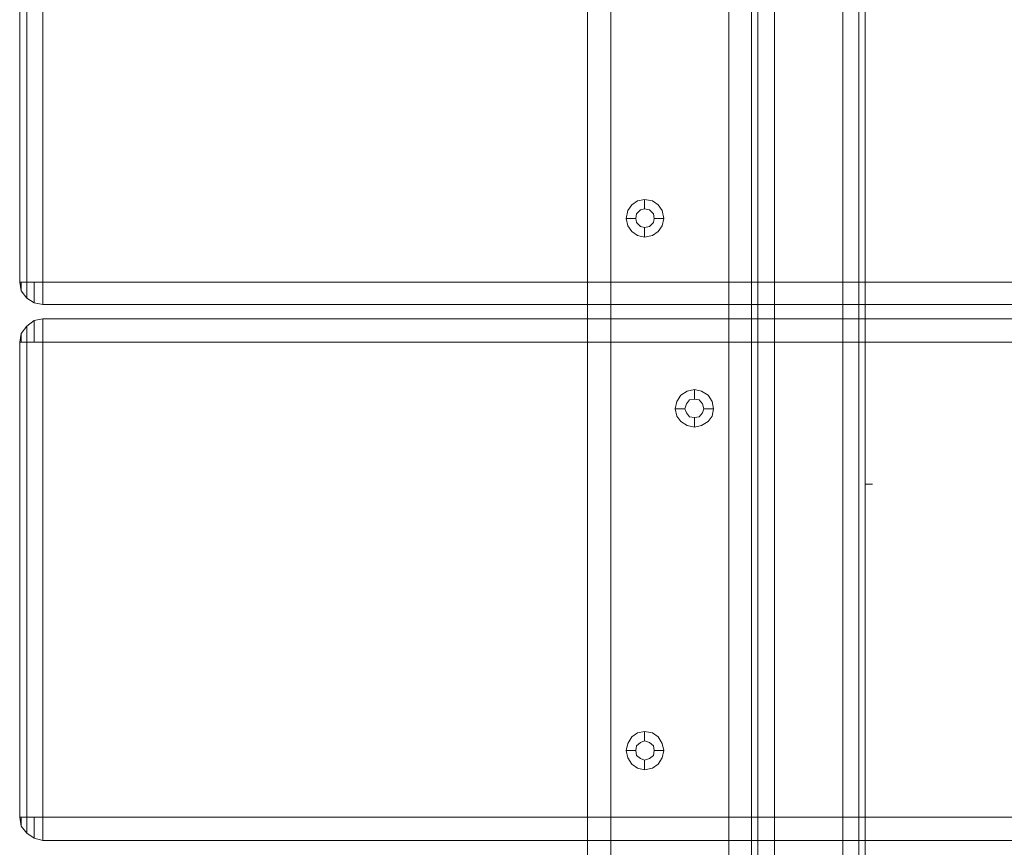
# Model space of a CAD drawing. Header units: millimetres. Extents: x 0 to 74930, y -1933 to 40510.
# Tile 169 of 256: x 38763 to 39022, y 17295 to 17512. Entities that reach past the tile are written whole.
import ezdxf

# ---------------------------------------------------------------- set-up
doc = ezdxf.new("R2010")
doc.units = ezdxf.units.MM
doc.header["$LTSCALE"] = 100
doc.layers.add('T--L9071_TERREIN_INR_Tafels', color=30, linetype='Continuous')

# ---------------------------------------------------------------- blocks, each defined once
blk = doc.blocks.new('Picknicktafel 180x160cm')
at = {"layer": 'T--L9071_TERREIN_INR_Tafels', "color": 30, "lineweight": 0}
for p, q in [((198.64, 0), (198.64, 1589.12)), ((216.58, 0), (216.58, 1589.12)), ((194.21, 1588.06), (194.21, 1.06)), ((220.8, 1588.06), (220.8, 1.06)), ((192.52, 3.59), (192.52, 1585.53)), ((222.49, 3.59), (222.49, 1585.53)), ((192.52, 1540.57), (192.52, 48.55)), ((222.49, 1540.57), (222.49, 48.55)), ((194.21, 1538.03), (194.21, 51.08)), ((198.64, 52.14), (198.64, 1537.19)), ((216.58, 1537.19), (216.58, 52.14)), ((220.8, 1538.03), (220.8, 51.08)), ((194.21, 451.32), (194.21, 1137.8)), ((198.64, 1138.85), (198.64, 450.26)), ((216.58, 450.26), (216.58, 1138.85)), ((220.8, 451.32), (220.8, 1137.8)), ((192.52, 453.85), (192.52, 1135.26)), ((222.49, 1135.26), (222.49, 453.85)), ((149.45, 1128.3), (149.45, 460.82)), ((149.45, 460.82), (149.45, 1128.3)), ((155.58, 460.82), (155.58, 1128.3)), ((155.58, 460.82), (155.58, 1128.3)), ((186.61, 1128.3), (186.61, 460.82)), ((186.61, 460.82), (186.61, 1128.3)), ((192.52, 1128.3), (192.52, 460.82)), ((192.52, 460.82), (192.52, 1128.3)), ((149.45, 1110.57), (149.45, 478.76)), ((149.45, 478.76), (149.45, 1110.57)), ((155.58, 1110.57), (155.58, 478.76)), ((155.58, 478.76), (155.58, 1110.57)), ((186.61, 1110.57), (186.61, 478.76)), ((186.61, 478.76), (186.61, 1110.57)), ((192.52, 1110.57), (192.52, 478.76)), ((192.52, 478.76), (192.52, 1110.57)), ((192.52, 1090.3), (192.52, 498.82)), ((222.49, 498.82), (222.49, 1090.3)), ((194.21, 501.35), (194.21, 1087.77)), ((198.64, 502.4), (198.64, 1086.71)), ((216.58, 1086.71), (216.58, 502.4)), ((220.8, 501.35), (220.8, 1087.77)), ((0, 998.05), (0, 872.87)), ((0, 872.87), (0, 998.05)), ((1.9, 998.05), (1.9, 872.87)), ((1.9, 872.87), (1.9, 998.05)), ((6.12, 872.87), (6.12, 998.05)), ((6.12, 998.05), (6.12, 872.87)), ((162.54, 894.19), (161.06, 893.14)), ((164.44, 894.62), (162.54, 894.19)), ((166.55, 894.19), (164.44, 894.62)), ((164.44, 894.62), (164.44, 892.08)), ((168.03, 893.14), (166.55, 894.19)), ((160.01, 891.66), (159.59, 889.55)), ((161.06, 893.14), (160.01, 891.66)), ((162.33, 890.82), (163.39, 891.87)), ((163.39, 891.87), (162.33, 890.82)), ((163.39, 891.87), (164.44, 892.08)), ((164.44, 892.08), (163.39, 891.87)), ((164.44, 892.08), (165.71, 891.87)), ((165.71, 891.87), (164.44, 892.08)), ((165.71, 891.87), (166.76, 890.82)), ((166.76, 890.82), (165.71, 891.87)), ((169.09, 891.66), (168.03, 893.14)), ((169.51, 889.55), (169.09, 891.66)), ((159.59, 889.55), (160.01, 887.65)), ((159.59, 889.55), (162.12, 889.55)), ((162.12, 889.55), (162.33, 890.82)), ((162.33, 890.82), (162.12, 889.55)), ((162.33, 888.5), (162.12, 889.55)), ((162.12, 889.55), (162.12, 889.55)), ((162.12, 889.55), (162.33, 888.5)), ((166.76, 890.82), (166.98, 889.55)), ((166.98, 889.55), (166.76, 890.82)), ((166.98, 889.55), (166.76, 888.5)), ((166.76, 888.5), (166.98, 889.55)), ((166.98, 889.55), (166.98, 889.55)), ((169.51, 889.55), (166.98, 889.55)), ((169.09, 887.65), (169.51, 889.55)), ((169.51, 889.55), (169.51, 889.55)), ((160.01, 887.65), (161.06, 886.17)), ((161.06, 886.17), (162.54, 885.12)), ((163.39, 887.44), (162.33, 888.5)), ((162.33, 888.5), (163.39, 887.44)), ((164.44, 887.23), (163.39, 887.44)), ((163.39, 887.44), (164.44, 887.23)), ((165.71, 887.44), (164.44, 887.23)), ((164.44, 887.23), (165.71, 887.44)), ((164.44, 884.7), (164.44, 887.23)), ((166.76, 888.5), (165.71, 887.44)), ((165.71, 887.44), (166.76, 888.5)), ((166.55, 885.12), (168.03, 886.17)), ((168.03, 886.17), (169.09, 887.65)), ((162.54, 885.12), (164.44, 884.7)), ((164.44, 884.7), (166.55, 885.12)), ((0, 872.87), (0.42, 872.87)), ((0.42, 870.55), (0, 872.87)), ((0, 872.87), (0.42, 870.55)), ((0.42, 872.87), (0, 872.87)), ((0.42, 872.87), (1.9, 872.87)), ((1.9, 872.87), (0.42, 872.87)), ((0.42, 871.82), (0.42, 872.87)), ((0.42, 872.87), (0.42, 871.82)), ((0.42, 870.97), (0.42, 871.82)), ((0.42, 871.82), (0.42, 870.97)), ((0.42, 870.55), (0.42, 870.97)), ((0.42, 870.97), (0.42, 870.55)), ((1.9, 868.65), (0.42, 870.55)), ((0.42, 870.55), (1.9, 868.65)), ((1.9, 872.87), (3.8, 872.87)), ((3.8, 872.87), (1.9, 872.87)), ((1.9, 870.76), (1.9, 872.87)), ((1.9, 872.87), (1.9, 870.76)), ((1.9, 869.29), (1.9, 870.76)), ((1.9, 870.76), (1.9, 869.29)), ((3.8, 872.87), (6.12, 872.87)), ((6.12, 872.87), (3.8, 872.87)), ((3.8, 870.76), (3.8, 872.87)), ((3.8, 872.87), (3.8, 870.76)), ((3.8, 868.86), (3.8, 870.76)), ((3.8, 870.76), (3.8, 868.86)), ((1794.09, 872.87), (6.12, 872.87)), ((6.12, 872.87), (6.12, 870.55)), ((1794.09, 872.87), (6.12, 872.87)), ((6.12, 870.55), (6.12, 872.87)), ((6.12, 872.87), (1794.09, 872.87)), ((6.12, 872.87), (1794.09, 872.87)), ((6.12, 870.55), (6.12, 868.65)), ((6.12, 868.65), (6.12, 870.55)), ((1.9, 868.65), (1.9, 869.29)), ((1.9, 869.29), (1.9, 868.65)), ((3.8, 867.39), (1.9, 868.65)), ((1.9, 868.65), (3.8, 867.39)), ((3.8, 867.81), (3.8, 868.86)), ((3.8, 868.86), (3.8, 867.81)), ((6.12, 868.65), (6.12, 867.39)), ((6.12, 867.39), (6.12, 868.65)), ((3.8, 867.39), (3.8, 867.81)), ((3.8, 867.81), (3.8, 867.39)), ((6.12, 866.96), (3.8, 867.39)), ((3.8, 867.39), (6.12, 866.96)), ((6.12, 867.39), (6.12, 866.96)), ((6.12, 866.96), (6.12, 867.39)), ((1794.09, 866.96), (6.12, 866.96)), ((6.12, 866.96), (1794.09, 866.96)), ((6.12, 866.96), (1794.09, 866.96)), ((6.12, 866.96), (1794.09, 866.96)), ((3.8, 862.74), (1.9, 861.26)), ((1.9, 861.26), (3.8, 862.74)), ((6.12, 863.16), (3.8, 862.74)), ((3.8, 862.74), (6.12, 863.16)), ((3.8, 862.32), (3.8, 862.74)), ((3.8, 862.74), (3.8, 862.32)), ((6.12, 863.16), (6.12, 862.74)), ((1794.09, 863.16), (6.12, 863.16)), ((1794.09, 863.16), (6.12, 863.16)), ((6.12, 862.74), (6.12, 863.16)), ((6.12, 863.16), (1794.09, 863.16)), ((6.12, 863.16), (1794.09, 863.16)), ((6.12, 862.74), (6.12, 861.26)), ((6.12, 861.26), (6.12, 862.74)), ((1.9, 861.26), (0.42, 859.36)), ((0.42, 859.36), (1.9, 861.26)), ((1.9, 860.84), (1.9, 861.26)), ((1.9, 861.26), (1.9, 860.84)), ((1.9, 859.15), (1.9, 860.84)), ((1.9, 860.84), (1.9, 859.15)), ((3.8, 861.05), (3.8, 862.32)), ((3.8, 862.32), (3.8, 861.05)), ((3.8, 859.15), (3.8, 861.05)), ((3.8, 861.05), (3.8, 859.15)), ((6.12, 861.26), (6.12, 859.36)), ((6.12, 859.36), (6.12, 861.26)), ((0.42, 859.36), (0, 857.04)), ((0, 857.04), (0.42, 859.36)), ((0.42, 859.15), (0.42, 859.36)), ((0.42, 859.36), (0.42, 859.15)), ((0.42, 858.31), (0.42, 859.15)), ((0.42, 859.15), (0.42, 858.31)), ((0.42, 857.04), (0.42, 858.31)), ((0.42, 858.31), (0.42, 857.04)), ((1.9, 857.04), (1.9, 859.15)), ((1.9, 859.15), (1.9, 857.04)), ((3.8, 857.04), (3.8, 859.15)), ((3.8, 859.15), (3.8, 857.04)), ((6.12, 859.36), (6.12, 857.04)), ((6.12, 857.04), (6.12, 859.36)), ((0.42, 857.04), (0, 857.04)), ((0, 857.04), (0.42, 857.04)), ((0, 857.04), (0, 732.07)), ((0, 732.07), (0, 857.04)), ((1.9, 857.04), (0.42, 857.04)), ((0.42, 857.04), (1.9, 857.04)), ((3.8, 857.04), (1.9, 857.04)), ((1.9, 857.04), (3.8, 857.04)), ((1.9, 857.04), (1.9, 732.07)), ((1.9, 732.07), (1.9, 857.04)), ((6.12, 857.04), (3.8, 857.04)), ((3.8, 857.04), (6.12, 857.04)), ((1794.09, 857.04), (6.12, 857.04)), ((6.12, 732.07), (6.12, 857.04)), ((1794.09, 857.04), (6.12, 857.04)), ((6.12, 857.04), (6.12, 732.07)), ((6.12, 857.04), (1794.09, 857.04)), ((6.12, 857.04), (1794.09, 857.04)), ((173.94, 843.11), (172.89, 841.42)), ((175.63, 844.17), (173.94, 843.11)), ((177.53, 844.59), (175.63, 844.17)), ((176.26, 841.84), (177.53, 842.05)), ((177.53, 842.05), (176.26, 841.84)), ((179.43, 844.17), (177.53, 844.59)), ((177.53, 844.59), (177.53, 842.05)), ((177.53, 842.05), (178.8, 841.84)), ((178.8, 841.84), (177.53, 842.05)), ((181.12, 843.11), (179.43, 844.17)), ((182.17, 841.42), (181.12, 843.11)), ((172.89, 841.42), (172.46, 839.52)), ((172.46, 839.52), (172.89, 837.62)), ((172.46, 839.52), (175, 839.52)), ((175, 839.52), (175.42, 840.79)), ((175.42, 840.79), (175, 839.52)), ((175.42, 838.47), (175, 839.52)), ((175, 839.52), (175, 839.52)), ((175, 839.52), (175.42, 838.47)), ((175.42, 840.79), (176.26, 841.84)), ((176.26, 841.84), (175.42, 840.79)), ((178.8, 841.84), (179.64, 840.79)), ((179.64, 840.79), (178.8, 841.84)), ((179.64, 840.79), (180.06, 839.52)), ((180.06, 839.52), (179.64, 840.79)), ((180.06, 839.52), (179.64, 838.47)), ((179.64, 838.47), (180.06, 839.52)), ((180.06, 839.52), (180.06, 839.52)), ((182.6, 839.52), (180.06, 839.52)), ((182.6, 839.52), (182.17, 841.42)), ((182.17, 837.62), (182.6, 839.52)), ((182.6, 839.52), (182.6, 839.52)), ((172.89, 837.62), (173.94, 836.14)), ((176.26, 837.41), (175.42, 838.47)), ((175.42, 838.47), (176.26, 837.41)), ((177.53, 837.2), (176.26, 837.41)), ((176.26, 837.41), (177.53, 837.2)), ((178.8, 837.41), (177.53, 837.2)), ((177.53, 837.2), (178.8, 837.41)), ((177.53, 834.67), (177.53, 837.2)), ((179.64, 838.47), (178.8, 837.41)), ((178.8, 837.41), (179.64, 838.47)), ((181.12, 836.14), (182.17, 837.62)), ((173.94, 836.14), (175.63, 835.09)), ((175.63, 835.09), (177.53, 834.67)), ((177.53, 834.67), (179.43, 835.09)), ((179.43, 835.09), (181.12, 836.14)), ((162.54, 754.24), (161.06, 753.18)), ((164.44, 754.66), (162.54, 754.24)), ((166.55, 754.24), (164.44, 754.66)), ((164.44, 754.66), (164.44, 752.13)), ((168.03, 753.18), (166.55, 754.24)), ((160.01, 751.5), (159.59, 749.6)), ((161.06, 753.18), (160.01, 751.5)), ((162.33, 750.86), (163.39, 751.71)), ((163.39, 751.71), (162.33, 750.86)), ((163.39, 751.71), (164.44, 752.13)), ((164.44, 752.13), (163.39, 751.71)), ((164.44, 752.13), (165.71, 751.71)), ((165.71, 751.71), (164.44, 752.13)), ((165.71, 751.71), (166.76, 750.86)), ((166.76, 750.86), (165.71, 751.71)), ((169.09, 751.5), (168.03, 753.18)), ((169.51, 749.6), (169.09, 751.5)), ((159.59, 749.6), (160.01, 747.7)), ((159.59, 749.6), (162.12, 749.6)), ((162.12, 749.6), (162.33, 750.86)), ((162.33, 750.86), (162.12, 749.6)), ((162.33, 748.33), (162.12, 749.6)), ((162.12, 749.6), (162.12, 749.6)), ((162.12, 749.6), (162.33, 748.33)), ((166.76, 750.86), (166.98, 749.6)), ((166.98, 749.6), (166.76, 750.86)), ((166.98, 749.6), (166.76, 748.33)), ((166.76, 748.33), (166.98, 749.6)), ((166.98, 749.6), (166.98, 749.6)), ((169.51, 749.6), (166.98, 749.6)), ((169.09, 747.7), (169.51, 749.6)), ((169.51, 749.6), (169.51, 749.6)), ((160.01, 747.7), (161.06, 746.01)), ((163.39, 747.48), (162.33, 748.33)), ((162.33, 748.33), (163.39, 747.48)), ((164.44, 747.06), (163.39, 747.48)), ((163.39, 747.48), (164.44, 747.06)), ((165.71, 747.48), (164.44, 747.06)), ((164.44, 747.06), (165.71, 747.48)), ((164.44, 744.53), (164.44, 747.06)), ((166.76, 748.33), (165.71, 747.48)), ((165.71, 747.48), (166.76, 748.33)), ((168.03, 746.01), (169.09, 747.7)), ((161.06, 746.01), (162.54, 744.95)), ((162.54, 744.95), (164.44, 744.53)), ((164.44, 744.53), (166.55, 744.95)), ((166.55, 744.95), (168.03, 746.01)), ((0, 732.07), (0.42, 732.07)), ((0.42, 729.75), (0, 732.07)), ((0, 732.07), (0.42, 729.75)), ((0.42, 732.07), (0, 732.07)), ((0.42, 732.07), (1.9, 732.07)), ((1.9, 732.07), (0.42, 732.07)), ((0.42, 730.81), (0.42, 732.07)), ((0.42, 732.07), (0.42, 730.81)), ((0.42, 729.96), (0.42, 730.81)), ((0.42, 730.81), (0.42, 729.96)), ((1.9, 732.07), (3.8, 732.07)), ((3.8, 732.07), (1.9, 732.07)), ((1.9, 729.96), (1.9, 732.07)), ((1.9, 732.07), (1.9, 729.96)), ((3.8, 732.07), (6.12, 732.07)), ((6.12, 732.07), (3.8, 732.07)), ((3.8, 729.96), (3.8, 732.07)), ((3.8, 732.07), (3.8, 729.96)), ((1794.09, 732.07), (6.12, 732.07)), ((6.12, 732.07), (6.12, 729.75)), ((1794.09, 732.07), (6.12, 732.07)), ((6.12, 729.75), (6.12, 732.07)), ((6.12, 732.07), (1794.09, 732.07)), ((6.12, 732.07), (1794.09, 732.07)), ((0.42, 729.75), (0.42, 729.96)), ((0.42, 729.96), (0.42, 729.75)), ((1.9, 727.85), (0.42, 729.75)), ((0.42, 729.75), (1.9, 727.85)), ((1.9, 728.27), (1.9, 729.96)), ((1.9, 729.96), (1.9, 728.27)), ((1.9, 727.85), (1.9, 728.27)), ((1.9, 728.27), (1.9, 727.85)), ((3.8, 728.06), (3.8, 729.96)), ((3.8, 729.96), (3.8, 728.06)), ((3.8, 727.01), (3.8, 728.06)), ((3.8, 728.06), (3.8, 727.01)), ((6.12, 729.75), (6.12, 727.85)), ((6.12, 727.85), (6.12, 729.75)), ((3.8, 726.59), (1.9, 727.85)), ((1.9, 727.85), (3.8, 726.59)), ((3.8, 726.59), (3.8, 727.01)), ((3.8, 727.01), (3.8, 726.59)), ((6.12, 725.95), (3.8, 726.59)), ((3.8, 726.59), (6.12, 725.95)), ((6.12, 727.85), (6.12, 726.59)), ((6.12, 726.59), (6.12, 727.85)), ((6.12, 726.59), (6.12, 725.95)), ((6.12, 725.95), (6.12, 726.59)), ((1794.09, 725.95), (6.12, 725.95)), ((6.12, 725.95), (1794.09, 725.95)), ((6.12, 725.95), (1794.09, 725.95)), ((6.12, 725.95), (1794.09, 725.95))]:
    blk.add_line(p, q, dxfattribs=at)
at = {"layer": 'T--L9071_TERREIN_INR_Tafels', "color": 251, "lineweight": 0}
for p, q in [((222.49, 769.65), (222.49, 819.68)), ((222.49, 819.68), (222.49, 769.65)), ((222.49, 819.68), (222.92, 819.68)), ((222.92, 819.68), (224.39, 819.68)), ((222.49, 798.78), (222.49, 798.99)), ((222.49, 798.99), (222.49, 798.78)), ((222.49, 797.72), (222.49, 798.78)), ((222.49, 798.78), (222.49, 797.72)), ((222.49, 796.25), (222.49, 797.72)), ((222.49, 797.72), (222.49, 796.25)), ((222.49, 794.56), (222.49, 796.25)), ((222.49, 796.25), (222.49, 794.56)), ((222.49, 792.87), (222.49, 794.56)), ((222.49, 794.56), (222.49, 792.87)), ((222.49, 791.39), (222.49, 792.87)), ((222.49, 792.87), (222.49, 791.39)), ((222.49, 790.34), (222.49, 791.39)), ((222.49, 791.39), (222.49, 790.34)), ((222.49, 790.13), (222.49, 790.34)), ((222.49, 790.34), (222.49, 790.13)), ((222.49, 790.13), (222.49, 790.13)), ((222.49, 769.65), (222.49, 769.65))]:
    blk.add_line(p, q, dxfattribs=at)

msp = doc.modelspace()

# ---------------------------------------------------------------- block references
at = {"layer": 'T--L9071_TERREIN_INR_Tafels'}
msp.add_blockref('Picknicktafel 180x160cm', (38762.89, 16570.44), dxfattribs=at)

doc.saveas('drawing.dxf')
